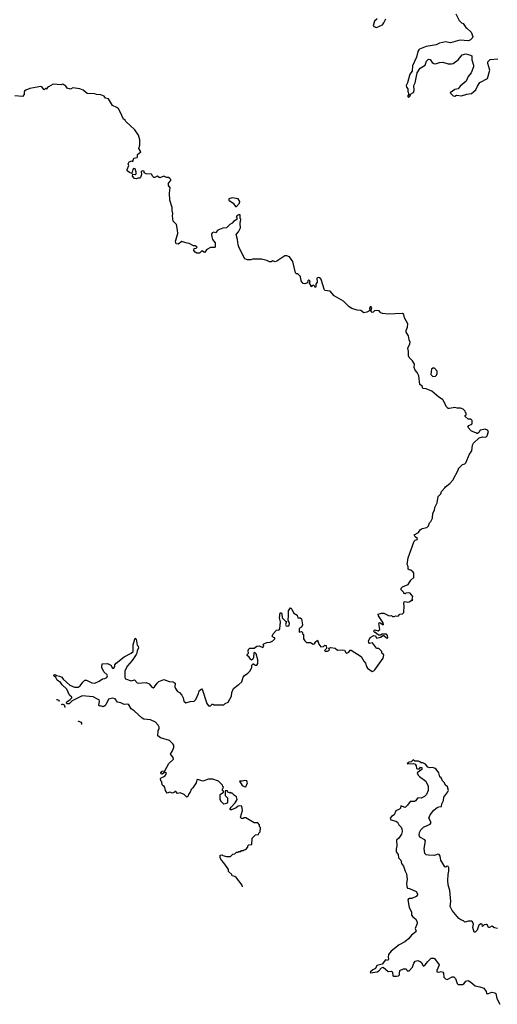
# Model space of a CAD drawing. Extents: x 1980017 to 2252640, y 74400 to 266395.
# Tile 28 of 256: x 2047983 to 2053649, y 125555 to 137244. Entities that reach past the tile are written whole.
import ezdxf

# ---------------------------------------------------------------- set-up
doc = ezdxf.new("R2010")
doc.units = 0

msp = doc.modelspace()

# ---------------------------------------------------------------- linework, layer by layer
at = {"layer": '0CON20XD'}
for points in [[(2052224, 137255), (2052192, 137225), (2052178, 137175), (2052185, 137163), (2052215, 137150), (2052289, 137185), (2052305, 137207), (2052326, 137255)], [(2053158, 137315), (2053198, 137235), (2053225, 137208), (2053245, 137198), (2053275, 137150), (2053290, 137145), (2053340, 137095), (2053358, 137045), (2053350, 137025), (2053330, 137005), (2053306, 136994), (2053205, 137001), (2053095, 136971), (2053035, 136983), (2052965, 136966), (2052926, 136944), (2052805, 136928), (2052728, 136895), (2052717, 136885), (2052705, 136865), (2052692, 136798), (2052643, 136695), (2052639, 136632), (2052613, 136597), (2052585, 136495), (2052569, 136465), (2052573, 136443), (2052590, 136425), (2052590, 136395), (2052600, 136355), (2052583, 136335), (2052595, 136320), (2052618, 136345), (2052612, 136358), (2052655, 136380), (2052665, 136402), (2052659, 136465), (2052676, 136494), (2052698, 136612), (2052733, 136667), (2052795, 136705), (2052809, 136751), (2052835, 136774), (2052852, 136772), (2052878, 136735), (2052895, 136724), (2052915, 136722), (2052965, 136738), (2053005, 136742), (2053065, 136720), (2053105, 136719), (2053126, 136724), (2053185, 136766), (2053234, 136826), (2053275, 136839), (2053330, 136825), (2053347, 136815), (2053347, 136767), (2053367, 136705), (2053366, 136684), (2053338, 136612), (2053302, 136568), (2053279, 136515), (2053208, 136455), (2053186, 136424), (2053145, 136414), (2053092, 136375), (2053125, 136340), (2053145, 136338), (2053165, 136350), (2053225, 136339), (2053288, 136362), (2053345, 136369), (2053395, 136410), (2053414, 136457), (2053442, 136498), (2053534, 136545), (2053562, 136645), (2053538, 136725), (2053538, 136745), (2053565, 136772), (2053655, 136780)], [(2052296, 129664), (2052302, 129702), (2052280, 129725), (2052280, 129745), (2052245, 129780), (2052225, 129778), (2052215, 129782), (2052170, 129845), (2052135, 129840), (2052125, 129850), (2052122, 129865), (2052142, 129908), (2052185, 129932), (2052205, 129930), (2052215, 129900), (2052265, 129914), (2052295, 129932), (2052305, 129932), (2052335, 129906), (2052348, 129902), (2052352, 129908), (2052348, 129935), (2052335, 129949), (2052285, 129950), (2052262, 129938), (2052245, 129938), (2052222, 129952), (2052208, 129968), (2052195, 129970), (2052182, 129985), (2052195, 130000), (2052235, 129990), (2052257, 130003), (2052244, 130075), (2052247, 130083), (2052255, 130087), (2052295, 130062), (2052300, 130065), (2052296, 130085), (2052240, 130165), (2052238, 130185), (2052275, 130198), (2052305, 130200), (2052368, 130168), (2052395, 130170), (2052405, 130160), (2052425, 130158), (2052445, 130168), (2052475, 130162), (2052494, 130186), (2052525, 130190), (2052540, 130205), (2052543, 130285), (2052539, 130315), (2052545, 130332), (2052555, 130338), (2052585, 130330), (2052605, 130332), (2052635, 130352), (2052648, 130352), (2052640, 130365), (2052647, 130397), (2052616, 130436), (2052595, 130442), (2052563, 130437), (2052555, 130430), (2052542, 130432), (2052540, 130445), (2052510, 130475), (2052510, 130495), (2052525, 130510), (2052593, 130537), (2052625, 130590), (2052658, 130622), (2052660, 130675), (2052650, 130685), (2052625, 130710), (2052603, 130713), (2052592, 130722), (2052592, 130752), (2052582, 130775), (2052593, 130855), (2052663, 131055), (2052675, 131067), (2052698, 131075), (2052703, 131085), (2052674, 131104), (2052662, 131128), (2052715, 131158), (2052735, 131188), (2052758, 131202), (2052815, 131217), (2052834, 131235), (2052845, 131270), (2052860, 131285), (2052879, 131325), (2052884, 131386), (2052905, 131420), (2052907, 131455), (2052935, 131510), (2052946, 131584), (2052978, 131615), (2052988, 131645), (2053028, 131685), (2053035, 131700), (2053085, 131738), (2053121, 131779), (2053190, 131905), (2053190, 131915), (2053235, 131962), (2053265, 131972), (2053278, 131985), (2053320, 132085), (2053348, 132125), (2053357, 132195), (2053368, 132215), (2053435, 132280), (2053475, 132292), (2053515, 132288), (2053530, 132305), (2053547, 132357), (2053535, 132372), (2053505, 132382), (2053445, 132370), (2053430, 132345), (2053415, 132330), (2053405, 132330), (2053395, 132340), (2053345, 132360), (2053300, 132405), (2053312, 132425), (2053346, 132444), (2053352, 132455), (2053350, 132485), (2053335, 132500), (2053303, 132503), (2053270, 132535), (2053270, 132545), (2053280, 132555), (2053280, 132575), (2053272, 132582), (2053270, 132595), (2053245, 132620), (2053212, 132632), (2053175, 132632), (2053145, 132642), (2053082, 132628), (2053065, 132630), (2053043, 132653), (2053018, 132708), (2053010, 132715), (2053010, 132725), (2053000, 132735), (2052954, 132764), (2052872, 132835), (2052805, 132860), (2052767, 132867), (2052760, 132895), (2052730, 132915), (2052720, 133015), (2052697, 133057), (2052675, 133082), (2052662, 133115), (2052668, 133155), (2052644, 133194), (2052602, 133235), (2052597, 133255), (2052596, 133304), (2052588, 133345), (2052613, 133395), (2052616, 133414), (2052603, 133445), (2052595, 133490), (2052568, 133535), (2052568, 133555), (2052586, 133594), (2052588, 133635), (2052548, 133705), (2052540, 133745), (2052525, 133758), (2052355, 133750), (2052286, 133756), (2052268, 133765), (2052246, 133786), (2052225, 133791), (2052192, 133788), (2052175, 133771), (2052165, 133770), (2052148, 133785), (2052160, 133825), (2052153, 133837), (2052145, 133838), (2052135, 133820), (2052138, 133792), (2052103, 133773), (2052065, 133763), (2052032, 133792), (2051987, 133797), (2051924, 133814), (2051892, 133835), (2051825, 133902), (2051715, 133968), (2051665, 134020), (2051605, 134030), (2051594, 134044), (2051565, 134148), (2051555, 134167), (2051540, 134180), (2051525, 134183), (2051510, 134175), (2051511, 134129), (2051498, 134105), (2051495, 134070), (2051485, 134070), (2051480, 134085), (2051465, 134092), (2051450, 134085), (2051450, 134075), (2051442, 134072), (2051440, 134085), (2051420, 134115), (2051428, 134145), (2051415, 134152), (2051400, 134145), (2051398, 134122), (2051365, 134108), (2051345, 134112), (2051324, 134144), (2051314, 134195), (2051285, 134227), (2051268, 134228), (2051255, 134240), (2051223, 134375), (2051185, 134430), (2051152, 134442), (2051128, 134442), (2051035, 134377), (2051015, 134370), (2050985, 134381), (2050965, 134370), (2050945, 134371), (2050915, 134386), (2050853, 134403), (2050745, 134402), (2050725, 134393), (2050685, 134392), (2050656, 134406), (2050586, 134536), (2050575, 134570), (2050569, 134635), (2050553, 134695), (2050579, 134725), (2050602, 134775), (2050600, 134825), (2050608, 134875), (2050600, 134885), (2050600, 134925), (2050595, 134930), (2050562, 134918), (2050550, 134905), (2050560, 134895), (2050558, 134872), (2050521, 134849), (2050505, 134828), (2050475, 134813), (2050437, 134773), (2050395, 134770), (2050335, 134746), (2050307, 134713), (2050285, 134723), (2050267, 134715), (2050260, 134695), (2050262, 134665), (2050270, 134635), (2050302, 134595), (2050302, 134545), (2050295, 134538), (2050245, 134538), (2050202, 134518), (2050175, 134480), (2050145, 134500), (2050115, 134472), (2050084, 134474), (2050065, 134483), (2050050, 134505), (2050054, 134526), (2050077, 134533), (2050090, 134545), (2050065, 134558), (2050045, 134558), (2049995, 134588), (2049954, 134594), (2049905, 134612), (2049865, 134580), (2049840, 134585), (2049830, 134615), (2049859, 134705), (2049856, 134744), (2049842, 134812), (2049804, 134854), (2049796, 134915), (2049801, 134945), (2049792, 134978), (2049794, 135016), (2049763, 135103), (2049760, 135185), (2049767, 135247), (2049750, 135275), (2049750, 135305), (2049776, 135334), (2049776, 135346), (2049765, 135360), (2049749, 135369), (2049725, 135371), (2049695, 135388), (2049645, 135367), (2049615, 135386), (2049585, 135370), (2049575, 135371), (2049562, 135382), (2049545, 135410), (2049483, 135413), (2049460, 135425), (2049460, 135445), (2049435, 135450), (2049423, 135437), (2049427, 135407), (2049415, 135370), (2049407, 135363), (2049385, 135362), (2049364, 135354), (2049345, 135360), (2049323, 135387), (2049325, 135410), (2049355, 135408), (2049367, 135413), (2049367, 135435), (2049353, 135473), (2049335, 135478), (2049324, 135466), (2049315, 135420), (2049285, 135430), (2049260, 135450), (2049258, 135465), (2049277, 135513), (2049272, 135535), (2049282, 135555), (2049315, 135570), (2049325, 135560), (2049338, 135602), (2049375, 135608), (2049382, 135615), (2049382, 135645), (2049422, 135675), (2049398, 135715), (2049410, 135755), (2049409, 135819), (2049394, 135874), (2049350, 135935), (2049242, 136035), (2049233, 136053), (2049214, 136064), (2049175, 136152), (2049156, 136185), (2049135, 136200), (2049084, 136224), (2049036, 136305), (2049002, 136312), (2048987, 136335), (2048945, 136351), (2048895, 136356), (2048875, 136366), (2048785, 136369), (2048735, 136409), (2048695, 136425), (2048614, 136436), (2048585, 136420), (2048545, 136430), (2048530, 136455), (2048495, 136480), (2048475, 136470), (2048381, 136479), (2048324, 136446), (2048310, 136435), (2048305, 136420), (2048295, 136430), (2048275, 136412), (2048245, 136446), (2048235, 136450), (2048105, 136429), (2048055, 136407), (2048042, 136395), (2048037, 136385), (2048036, 136355), (2048018, 136332), (2047925, 136342)], [(2050545, 135026), (2050555, 135028), (2050592, 135065), (2050594, 135085), (2050575, 135118), (2050505, 135130), (2050464, 135116), (2050465, 135102), (2050516, 135066), (2050545, 135026)], [(2052885, 133010), (2052915, 133011), (2052930, 133025), (2052938, 133045), (2052935, 133072), (2052905, 133108), (2052885, 133109), (2052870, 133095), (2052861, 133031), (2052885, 133010)], [(2050628, 126949), (2050621, 126971), (2050555, 127058), (2050535, 127072), (2050505, 127080), (2050500, 127095), (2050462, 127132), (2050460, 127155), (2050445, 127180), (2050406, 127236), (2050378, 127265), (2050362, 127295), (2050360, 127325), (2050385, 127330), (2050395, 127320), (2050435, 127310), (2050485, 127310), (2050512, 127338), (2050535, 127340), (2050555, 127360), (2050575, 127360), (2050585, 127370), (2050605, 127370), (2050615, 127380), (2050635, 127380), (2050645, 127390), (2050668, 127392), (2050688, 127422), (2050690, 127435), (2050702, 127448), (2050738, 127452), (2050742, 127528), (2050782, 127568), (2050818, 127572), (2050822, 127588), (2050838, 127602), (2050840, 127655), (2050830, 127665), (2050830, 127685), (2050808, 127708), (2050765, 127710), (2050665, 127770), (2050645, 127770), (2050635, 127760), (2050612, 127762), (2050602, 127775), (2050628, 127855), (2050618, 127908), (2050595, 127912), (2050575, 127907), (2050551, 127889), (2050495, 127862), (2050482, 127862), (2050480, 127875), (2050493, 127897), (2050538, 127945), (2050562, 127985), (2050555, 128020), (2050532, 128032), (2050505, 128060), (2050495, 128060), (2050485, 128070), (2050475, 128060), (2050465, 128070), (2050452, 128072), (2050448, 128088), (2050422, 128088), (2050420, 128035), (2050450, 128005), (2050450, 127955), (2050435, 127940), (2050405, 127932), (2050370, 127965), (2050370, 127975), (2050360, 127985), (2050360, 128045), (2050400, 128075), (2050400, 128085), (2050390, 128095), (2050390, 128115), (2050398, 128122), (2050400, 128135), (2050392, 128142), (2050390, 128155), (2050340, 128205), (2050275, 128228), (2050225, 128228), (2050154, 128206), (2050095, 128224), (2050085, 128220), (2050076, 128184), (2050039, 128125), (2050016, 128104), (2050006, 128074), (2049989, 128055), (2049979, 128021), (2049965, 128013), (2049936, 128046), (2049886, 128066), (2049855, 128058), (2049835, 128082), (2049825, 128082), (2049818, 128072), (2049795, 128061), (2049765, 128072), (2049733, 128063), (2049713, 128093), (2049707, 128127), (2049695, 128150), (2049685, 128150), (2049672, 128162), (2049670, 128195), (2049658, 128208), (2049652, 128235), (2049660, 128245), (2049706, 128264), (2049726, 128295), (2049722, 128305), (2049705, 128310), (2049675, 128288), (2049663, 128293), (2049659, 128305), (2049675, 128323), (2049705, 128326), (2049753, 128415), (2049806, 128465), (2049804, 128485), (2049772, 128525), (2049798, 128565), (2049812, 128605), (2049812, 128632), (2049799, 128649), (2049760, 128685), (2049655, 128720), (2049621, 128741), (2049626, 128804), (2049636, 128825), (2049636, 128845), (2049627, 128867), (2049594, 128904), (2049535, 128931), (2049455, 128942), (2049435, 128952), (2049340, 129040), (2049305, 129064), (2049279, 129109), (2049265, 129120), (2049224, 129114), (2049185, 129136), (2049145, 129141), (2049115, 129183), (2049085, 129190), (2049035, 129176), (2049005, 129110), (2048995, 129097), (2048975, 129087), (2048945, 129097), (2048933, 129093), (2048922, 129102), (2048929, 129155), (2048925, 129168), (2048914, 129174), (2048856, 129206), (2048725, 129217), (2048604, 129156), (2048569, 129121), (2048542, 129122), (2048539, 129135), (2048544, 129145), (2048583, 129175), (2048602, 129195), (2048602, 129202), (2048573, 129225), (2048543, 129295), (2048488, 129348), (2048465, 129382), (2048442, 129392), (2048428, 129405), (2048413, 129433), (2048390, 129455), (2048392, 129468), (2048405, 129470), (2048418, 129458), (2048455, 129452), (2048485, 129440), (2048498, 129415), (2048580, 129345), (2048635, 129321), (2048675, 129322), (2048700, 129335), (2048731, 129379), (2048758, 129402), (2048775, 129402), (2048841, 129371), (2048875, 129367), (2048928, 129392), (2048965, 129420), (2048995, 129422), (2049017, 129435), (2049023, 129455), (2049020, 129465), (2048982, 129502), (2048958, 129555), (2048962, 129598), (2049025, 129602), (2049063, 129583), (2049083, 129545), (2049100, 129545), (2049113, 129565), (2049113, 129585), (2049126, 129604), (2049222, 129682), (2049307, 129725), (2049328, 129745), (2049330, 129825), (2049355, 129902), (2049365, 129890), (2049375, 129820), (2049388, 129805), (2049393, 129785), (2049377, 129755), (2049374, 129725), (2049364, 129706), (2049317, 129635), (2049264, 129575), (2049231, 129515), (2049232, 129435), (2049238, 129418), (2049305, 129396), (2049345, 129407), (2049375, 129373), (2049388, 129368), (2049485, 129374), (2049519, 129359), (2049550, 129320), (2049565, 129313), (2049583, 129325), (2049615, 129369), (2049635, 129386), (2049695, 129410), (2049757, 129387), (2049805, 129383), (2049826, 129366), (2049824, 129325), (2049833, 129305), (2049855, 129270), (2049880, 129255), (2049906, 129226), (2049921, 129195), (2049932, 129152), (2049955, 129133), (2050005, 129148), (2050055, 129152), (2050073, 129175), (2050106, 129244), (2050112, 129278), (2050135, 129298), (2050145, 129300), (2050150, 129295), (2050203, 129125), (2050225, 129100), (2050245, 129100), (2050265, 129120), (2050275, 129120), (2050285, 129110), (2050405, 129110), (2050422, 129128), (2050458, 129142), (2050497, 129213), (2050500, 129255), (2050520, 129305), (2050570, 129345), (2050585, 129350), (2050620, 129385), (2050633, 129437), (2050651, 129459), (2050690, 129485), (2050715, 129510), (2050738, 129555), (2050738, 129582), (2050752, 129598), (2050758, 129598), (2050775, 129580), (2050795, 129580), (2050807, 129603), (2050808, 129645), (2050787, 129717), (2050778, 129728), (2050765, 129730), (2050760, 129725), (2050757, 129673), (2050748, 129652), (2050735, 129640), (2050721, 129651), (2050706, 129676), (2050683, 129695), (2050683, 129707), (2050697, 129723), (2050692, 129755), (2050703, 129775), (2050715, 129782), (2050765, 129782), (2050797, 129807), (2050825, 129810), (2050867, 129793), (2050878, 129805), (2050872, 129825), (2050878, 129835), (2050915, 129851), (2050954, 129856), (2050985, 129872), (2051010, 129895), (2051010, 129905), (2050995, 129910), (2050980, 129925), (2050992, 129955), (2051028, 129995), (2051060, 130000), (2051069, 130012), (2051079, 130095), (2051066, 130145), (2051075, 130202), (2051085, 130204), (2051094, 130195), (2051096, 130145), (2051135, 130102), (2051148, 130098), (2051143, 130087), (2051137, 130065), (2051145, 130050), (2051165, 130046), (2051182, 130058), (2051184, 130075), (2051167, 130117), (2051174, 130165), (2051174, 130226), (2051195, 130260), (2051212, 130245), (2051218, 130225), (2051235, 130200), (2051276, 130176), (2051282, 130145), (2051310, 130145), (2051325, 130130), (2051338, 130062), (2051327, 130033), (2051297, 130015), (2051300, 129975), (2051325, 129980), (2051338, 129968), (2051340, 129955), (2051350, 129945), (2051352, 129895), (2051365, 129870), (2051385, 129850), (2051435, 129850), (2051465, 129830), (2051480, 129835), (2051490, 129845), (2051490, 129855), (2051515, 129880), (2051532, 129832), (2051555, 129798), (2051586, 129804), (2051605, 129818), (2051618, 129815), (2051622, 129778), (2051600, 129755), (2051608, 129748), (2051635, 129748), (2051650, 129755), (2051658, 129765), (2051650, 129785), (2051675, 129792), (2051725, 129783), (2051755, 129760), (2051815, 129762), (2051835, 129758), (2051851, 129731), (2051865, 129722), (2051888, 129735), (2051905, 129758), (2051915, 129760), (2052034, 129684), (2052065, 129628), (2052087, 129605), (2052097, 129565), (2052110, 129545), (2052165, 129508), (2052185, 129513), (2052197, 129525), (2052296, 129664)], [(2048421, 129174), (2048428, 129175), (2048444, 129165), (2048450, 129155), (2048447, 129148)], [(2048487, 129107), (2048485, 129118), (2048495, 129120), (2048510, 129110), (2048520, 129085), (2048517, 129077)], [(2048680, 128913), (2048680, 128915), (2048685, 128918), (2048708, 128905), (2048720, 128885), (2048715, 128880), (2048711, 128882)], [(2053650, 126455), (2053615, 126462), (2053585, 126482), (2053555, 126467), (2053545, 126468), (2053534, 126494), (2053523, 126503), (2053492, 126498), (2053475, 126480), (2053468, 126508), (2053455, 126510), (2053432, 126495), (2053412, 126435), (2053385, 126410), (2053375, 126410), (2053358, 126465), (2053368, 126505), (2053356, 126536), (2053343, 126543), (2053307, 126543), (2053265, 126530), (2053247, 126547), (2053215, 126557), (2053192, 126572), (2053115, 126670), (2053091, 126715), (2053099, 126775), (2053088, 126908), (2053065, 126975), (2053061, 127025), (2053066, 127095), (2053076, 127134), (2053074, 127175), (2053065, 127192), (2053055, 127194), (2053035, 127184), (2053027, 127187), (2052980, 127265), (2052971, 127315), (2052960, 127335), (2052945, 127336), (2052905, 127320), (2052834, 127326), (2052805, 127330), (2052788, 127345), (2052782, 127405), (2052798, 127495), (2052788, 127508), (2052731, 127541), (2052723, 127563), (2052725, 127595), (2052743, 127627), (2052775, 127658), (2052853, 127695), (2052863, 127715), (2052839, 127765), (2052852, 127805), (2052895, 127860), (2052935, 127892), (2052955, 127901), (2052988, 127905), (2052991, 127935), (2053010, 127975), (2053014, 128015), (2053064, 128076), (2053069, 128095), (2053060, 128135), (2053031, 128161), (2053022, 128185), (2052999, 128209), (2052985, 128242), (2052968, 128255), (2052957, 128305), (2052925, 128348), (2052905, 128358), (2052875, 128368), (2052845, 128363), (2052825, 128370), (2052797, 128407), (2052765, 128420), (2052745, 128420), (2052730, 128435), (2052715, 128440), (2052673, 128443), (2052653, 128457), (2052628, 128432), (2052605, 128430), (2052580, 128415), (2052585, 128410), (2052655, 128412), (2052674, 128404), (2052687, 128387), (2052692, 128355), (2052701, 128351), (2052725, 128352), (2052738, 128372), (2052755, 128368), (2052755, 128342), (2052698, 128302), (2052709, 128275), (2052725, 128261), (2052802, 128205), (2052831, 128145), (2052830, 128095), (2052808, 128045), (2052785, 128022), (2052745, 128004), (2052705, 128006), (2052678, 127972), (2052666, 127964), (2052615, 127964), (2052585, 127918), (2052558, 127892), (2052505, 127910), (2052502, 127885), (2052488, 127872), (2052445, 127852), (2052427, 127805), (2052394, 127786), (2052377, 127765), (2052385, 127744), (2052445, 127731), (2052467, 127717), (2052481, 127685), (2052509, 127659), (2052517, 127637), (2052522, 127605), (2052514, 127575), (2052481, 127529), (2052454, 127505), (2052458, 127435), (2052449, 127395), (2052450, 127365), (2052473, 127335), (2052479, 127295), (2052506, 127266), (2052514, 127225), (2052535, 127195), (2052556, 127135), (2052574, 127105), (2052580, 127035), (2052571, 126995), (2052577, 126955), (2052585, 126932), (2052608, 126928), (2052685, 126896), (2052704, 126865), (2052704, 126855), (2052685, 126836), (2052635, 126813), (2052605, 126812), (2052595, 126808), (2052590, 126795), (2052602, 126705), (2052632, 126652), (2052631, 126615), (2052646, 126595), (2052679, 126569), (2052699, 126535), (2052697, 126513), (2052674, 126455), (2052688, 126425), (2052684, 126416), (2052631, 126375), (2052595, 126332), (2052553, 126295), (2052485, 126260), (2052390, 126185), (2052359, 126145), (2052353, 126113), (2052360, 126095), (2052350, 126075), (2052325, 126082), (2052285, 126033), (2052222, 126015), (2052205, 125982), (2052172, 125965), (2052140, 125935), (2052145, 125930), (2052225, 125940), (2052245, 125952), (2052275, 125990), (2052295, 125997), (2052356, 125946), (2052395, 125947), (2052408, 125938), (2052410, 125895), (2052418, 125888), (2052455, 125888), (2052478, 125895), (2052488, 125905), (2052489, 125921), (2052492, 125955), (2052535, 125976), (2052565, 125976), (2052578, 125965), (2052582, 125952), (2052605, 125952), (2052643, 125995), (2052659, 126045), (2052675, 126067), (2052705, 126074), (2052735, 126064), (2052751, 126051), (2052766, 126016), (2052775, 126009), (2052795, 126023), (2052824, 126065), (2052865, 126101), (2052895, 126104), (2052905, 126100), (2052958, 126025), (2052957, 126013), (2052931, 125955), (2052932, 125942), (2052955, 125937), (2052985, 125944), (2053005, 125937), (2053013, 125925), (2053015, 125878), (2053035, 125856), (2053055, 125849), (2053115, 125881), (2053135, 125880), (2053155, 125862), (2053172, 125802), (2053185, 125791), (2053238, 125792), (2053255, 125804), (2053275, 125831), (2053305, 125838), (2053335, 125819), (2053385, 125773), (2053443, 125763), (2053488, 125745), (2053517, 125707), (2053520, 125685), (2053545, 125682), (2053585, 125699), (2053622, 125692), (2053632, 125682), (2053642, 125625), (2053678, 125555)], [(2050665, 128138), (2050687, 128185), (2050679, 128209), (2050655, 128212), (2050623, 128203), (2050590, 128205), (2050622, 128152), (2050645, 128139), (2050665, 128138)]]:
    msp.add_lwpolyline(points, dxfattribs=at)

doc.saveas('drawing.dxf')
